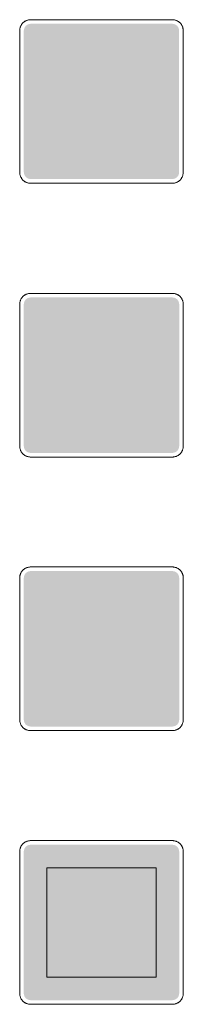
# Model space of a CAD drawing. Header units: millimetres. Extents: x 27 to 616, y -913 to 238.
# Tile 12 of 38: x 311 to 333, y -913 to -780. Entities that reach past the tile are written whole.
import ezdxf

# ---------------------------------------------------------------- set-up
doc = ezdxf.new("R2010")
doc.units = ezdxf.units.MM
doc.header["$LTSCALE"] = 5
doc.linetypes.add('AUSGEZOGEN', pattern=[0])
doc.layers.add('Ebene_1', color=7, linetype='Continuous', true_color=0x000000)
doc.layers.add('Layer13', color=5, linetype='Continuous', true_color=0x0000ff)

msp = doc.modelspace()

# ---------------------------------------------------------------- hatches: boundary and pattern name
at = {"layer": 'Ebene_1', "linetype": 'AUSGEZOGEN', "lineweight": 18, "true_color": 0xfffffe}
for points in [[(325.19, -783.42), (325.17, -783.65), (325.1, -783.86), (325, -784.06), (324.86, -784.23), (324.69, -784.37), (324.49, -784.48), (324.28, -784.54), (324.04, -784.57), (323.81, -784.54), (323.6, -784.48), (323.4, -784.37), (323.23, -784.23), (323.09, -784.06), (322.98, -783.86), (322.92, -783.65), (322.89, -783.42), (322.92, -783.18), (322.98, -782.97), (323.09, -782.77), (323.23, -782.6), (323.4, -782.46), (323.6, -782.36), (323.81, -782.29), (324.04, -782.27), (324.28, -782.29), (324.49, -782.36), (324.69, -782.46), (324.86, -782.6), (325, -782.77), (325.1, -782.97), (325.17, -783.18)], [(325.19, -789.66), (322.89, -789.66), (322.89, -787.24), (321.61, -789.21), (321.45, -789.4), (321.26, -789.54), (321.03, -789.63), (320.79, -789.66), (320.51, -789.62), (320.25, -789.5), (322.8, -785.57), (323.04, -785.29), (323.34, -785.07), (323.68, -784.94), (324.04, -784.89), (324.3, -784.92), (324.55, -784.98), (324.78, -785.09), (324.99, -785.24), (326.87, -786.83), (327, -786.96), (327.09, -787.11), (327.17, -787.46), (327.17, -788.51), (327.09, -788.89), (326.88, -789.21), (326.56, -789.42), (326.18, -789.49), (326.18, -787.52), (325.19, -786.69)], [(328.64, -800.01), (327.99, -800.01), (327.99, -799.35), (325.36, -799.35), (325.36, -797.38), (322.73, -797.38), (322.73, -795.41), (320.1, -795.41), (320.1, -793.44), (317.47, -793.44), (317.47, -791.47), (314.84, -791.47), (314.84, -789.49), (312.87, -789.49), (312.87, -788.84), (315.5, -788.84), (315.5, -790.81), (318.13, -790.81), (318.13, -792.78), (320.76, -792.78), (320.76, -794.75), (323.39, -794.75), (323.39, -796.72), (326.01, -796.72), (326.01, -798.69), (328.64, -798.69)], [(325.19, -789.99), (325.19, -795.41), (325.17, -795.64), (325.1, -795.86), (325, -796.05), (324.86, -796.22), (324.69, -796.36), (324.49, -796.47), (324.28, -796.54), (324.04, -796.56), (324.04, -790.46), (322.57, -791.94), (322.57, -793.44), (322.54, -793.67), (322.47, -793.89), (322.37, -794.08), (322.23, -794.25), (322.06, -794.39), (321.86, -794.5), (321.65, -794.56), (321.41, -794.59), (321.41, -791.74), (321.46, -791.49), (321.61, -791.27), (322.89, -789.99)], [(314.71, -820.4), (329.44, -820.4), (329.44, -835.14), (314.71, -835.14)], [(314.71, -857.35), (329.44, -857.35), (329.44, -872.09), (314.71, -872.09)], [(322.49, -865.94), (322.35, -865.91), (322.24, -865.83), (322.16, -865.72), (322.13, -865.58), (322.13, -863.97), (322.16, -863.83), (322.24, -863.72), (322.35, -863.64), (322.49, -863.62), (324.63, -863.62), (324.77, -863.64), (324.88, -863.72), (324.96, -863.83), (324.99, -863.97), (324.99, -865.58), (324.96, -865.72), (324.88, -865.83), (324.77, -865.91), (324.63, -865.94)], [(320.7, -866.56), (320.7, -869.69), (320.65, -869.97), (320.49, -870.19), (320.27, -870.35), (319.99, -870.4), (319.71, -870.35), (319.48, -870.19), (319.33, -869.97), (319.27, -869.69), (319.31, -869.42), (319.41, -869.17), (320.17, -867.77), (320.47, -867.18)], [(314.71, -894.3), (329.44, -894.3), (329.44, -909.04), (314.71, -909.04)], [(318.11, -899.63), (317.99, -899.52), (317.99, -898.84), (318.11, -898.72), (319.69, -898.72), (319.81, -898.84), (319.81, -899.52), (319.69, -899.63)], [(319.69, -900.72), (319.81, -900.83), (319.81, -901.88), (319.7, -901.99), (317.94, -902.07), (317.94, -902.07), (317.85, -901.98), (317.86, -901.93), (318.61, -900.82), (318.69, -900.74), (318.79, -900.72)], [(324.45, -901.44), (324.34, -901.33), (324.34, -900.2), (324.45, -900.08), (326.04, -900.08), (326.15, -900.2), (326.15, -901.33), (326.04, -901.44)]]:
    msp.add_hatch(color=7, dxfattribs=at).paths.add_polyline_path(points, flags=0)
at = {"layer": 'Ebene_1', "linetype": 'AUSGEZOGEN', "lineweight": 18, "true_color": 0x000000}
h = msp.add_hatch(color=18, dxfattribs=at)
h.paths.add_polyline_path([(320.02, -834.15), (320.02, -833.42), (319.53, -833.42), (319.53, -825.93), (319.04, -825.93), (319.04, -829.17), (319.01, -829.47), (318.92, -829.74), (318.79, -829.99), (318.61, -830.21), (318.39, -830.39), (318.14, -830.53), (317.86, -830.61), (317.57, -830.64), (317.27, -830.61), (316.99, -830.53), (316.74, -830.39), (316.52, -830.21), (316.34, -829.99), (316.21, -829.74), (316.12, -829.47), (316.09, -829.17), (316.09, -827.39), (315.82, -827.26), (315.6, -827.06), (315.47, -826.8), (315.42, -826.5), (315.42, -825.4), (315.73, -825.4), (315.73, -824.48), (315.77, -824.37), (315.88, -824.33), (315.99, -824.37), (316.04, -824.48), (316.04, -825.4), (316.64, -825.4), (316.64, -824.48), (316.68, -824.37), (316.79, -824.33), (316.9, -824.37), (316.95, -824.48), (316.95, -825.4), (317.26, -825.4), (317.26, -826.5), (317.21, -826.8), (317.07, -827.06), (316.86, -827.26), (316.59, -827.39), (316.59, -829.17), (316.66, -829.55), (316.87, -829.86), (317.19, -830.07), (317.57, -830.15), (317.95, -830.07), (318.26, -829.86), (318.47, -829.55), (318.55, -829.17), (318.55, -824.82), (318.59, -824.63), (318.69, -824.47), (318.85, -824.37), (319.04, -824.33), (319.53, -824.33), (319.53, -823.84), (319.57, -823.65), (319.67, -823.49), (319.83, -823.39), (320.02, -823.35), (324.93, -823.35), (325.12, -823.39), (325.28, -823.49), (325.39, -823.65), (325.42, -823.84), (325.42, -833.42), (324.93, -833.42), (324.93, -834.15)], flags=0)
h.paths.add_polyline_path([(321, -827.52), (323.95, -827.52), (324.14, -827.48), (324.3, -827.38), (324.4, -827.22), (324.44, -827.03), (324.44, -824.82), (324.4, -824.63), (324.3, -824.47), (324.14, -824.37), (323.95, -824.33), (321, -824.33), (320.81, -824.37), (320.66, -824.47), (320.55, -824.63), (320.51, -824.82), (320.51, -827.03), (320.55, -827.22), (320.66, -827.38), (320.81, -827.48)], flags=0)
for points in [[(316.03, -861.77), (316.03, -858.68), (316.5, -858.68), (316.5, -860), (317.77, -860), (317.77, -858.68), (318.24, -858.68), (318.24, -861.77), (317.77, -861.77), (317.77, -860.42), (316.5, -860.42), (316.5, -861.77)], [(318.87, -862.95), (318.87, -862.64), (319.79, -861.48), (319.86, -861.27), (319.84, -861.14), (319.77, -861.04), (319.66, -860.97), (319.53, -860.94), (319.4, -860.97), (319.3, -861.04), (319.23, -861.14), (319.2, -861.27), (318.87, -861.27), (318.92, -861.01), (319.06, -860.8), (319.27, -860.66), (319.53, -860.61), (319.79, -860.66), (320, -860.8), (320.14, -861.01), (320.19, -861.27), (320.16, -861.49), (320.05, -861.69), (319.3, -862.62), (320.19, -862.62), (320.19, -862.95)], [(321.77, -870.76), (321.77, -870.22), (321.42, -870.22), (321.42, -865.31), (321.06, -865.31), (321.06, -869.69), (321.04, -869.9), (320.97, -870.1), (320.88, -870.29), (320.74, -870.45), (320.59, -870.58), (320.4, -870.67), (320.2, -870.74), (319.99, -870.76), (319.77, -870.74), (319.57, -870.67), (319.39, -870.58), (319.23, -870.45), (319.1, -870.29), (319, -870.1), (318.94, -869.9), (318.92, -869.69), (318.96, -869.33), (319.09, -869), (319.86, -867.6), (320.23, -866.83), (320.49, -866.02), (320.65, -865.18), (320.7, -864.33), (320.91, -863.84), (321.04, -863.68), (321.24, -863.62), (321.42, -863.62), (321.42, -863.26), (321.44, -863.12), (321.52, -863.01), (321.63, -862.93), (321.77, -862.9), (325.34, -862.9), (325.48, -862.93), (325.6, -863.01), (325.67, -863.12), (325.7, -863.26), (325.7, -870.22), (325.34, -870.22), (325.34, -870.76)], [(327.97, -903.71), (326.61, -904.16), (326.15, -904.16), (326.13, -903.93), (326.06, -903.72), (325.96, -903.53), (325.82, -903.36), (325.65, -903.22), (325.46, -903.12), (325.25, -903.05), (325.02, -903.03), (324.79, -903.05), (324.58, -903.12), (324.39, -903.22), (324.22, -903.36), (324.08, -903.53), (323.98, -903.72), (323.91, -903.93), (323.89, -904.16), (319.58, -904.16), (319.56, -903.93), (319.49, -903.72), (319.39, -903.53), (319.25, -903.36), (319.08, -903.22), (318.89, -903.12), (318.67, -903.05), (318.45, -903.03), (318.22, -903.05), (318, -903.12), (317.81, -903.22), (317.64, -903.36), (317.51, -903.53), (317.4, -903.72), (317.34, -903.93), (317.31, -904.16), (316.41, -904.16), (316.25, -904.1), (316.18, -903.94), (316.18, -902.64), (316.22, -902.51), (316.33, -902.43), (317.4, -902.04), (317.52, -901.97), (317.62, -901.87), (318.45, -900.65), (318.55, -900.56), (318.68, -900.51), (319.81, -900.31), (319.81, -900.08), (316.77, -900.08), (316.64, -900.06), (316.53, -899.98), (316.25, -899.7), (316.18, -899.53), (316.18, -899.27), (316.25, -899.11), (317.45, -898.32), (317.64, -898.27), (323.89, -898.27), (324.79, -898.72), (327.74, -898.72), (327.9, -898.79), (327.97, -898.95)], [(319.35, -904.16), (319.28, -904.52), (319.09, -904.8), (318.8, -905), (318.45, -905.07), (318.09, -905), (317.81, -904.8), (317.61, -904.52), (317.54, -904.16), (317.61, -903.81), (317.81, -903.52), (318.09, -903.33), (318.45, -903.26), (318.8, -903.33), (319.09, -903.52), (319.28, -903.81)], [(325.93, -904.16), (325.85, -904.52), (325.66, -904.8), (325.37, -905), (325.02, -905.07), (324.67, -905), (324.38, -904.8), (324.18, -904.52), (324.11, -904.16), (324.18, -903.81), (324.38, -903.52), (324.67, -903.33), (325.02, -903.26), (325.37, -903.33), (325.66, -903.52), (325.85, -903.81)]]:
    msp.add_hatch(color=18, dxfattribs=at).paths.add_polyline_path(points, flags=0)
at = {"layer": 'Layer13', "linetype": 'AUSGEZOGEN', "lineweight": 18, "true_color": 0x0000ff}
for points in [[(312.5, -801.3), (312.15, -801.22), (311.85, -801.03), (311.66, -800.74), (311.58, -800.38), (311.58, -781.24), (311.66, -780.88), (311.85, -780.59), (312.15, -780.39), (312.5, -780.32), (331.64, -780.32), (332, -780.39), (332.29, -780.59), (332.49, -780.88), (332.56, -781.24), (332.56, -800.38), (332.49, -800.74), (332.29, -801.03), (332, -801.22), (331.64, -801.3)], [(312.5, -838.27), (312.14, -838.19), (311.84, -838), (311.65, -837.7), (311.58, -837.35), (311.58, -818.19), (311.65, -817.83), (311.84, -817.54), (312.14, -817.34), (312.5, -817.27), (331.65, -817.27), (332.01, -817.34), (332.3, -817.54), (332.5, -817.83), (332.57, -818.19), (332.57, -837.35), (332.5, -837.7), (332.3, -838), (332.01, -838.19), (331.65, -838.27)], [(325.55, -832.43), (325.55, -825.8), (327.27, -825.8), (327.46, -825.77), (327.61, -825.66), (327.72, -825.5), (327.76, -825.31), (327.76, -823.1), (327.72, -822.91), (327.61, -822.76), (327.46, -822.65), (327.27, -822.61), (324.32, -822.61), (324.13, -822.65), (323.97, -822.76), (323.87, -822.91), (323.83, -823.1), (323.83, -823.23), (322.02, -823.23), (322.15, -822.91), (322.22, -822.79), (322.33, -822.69), (322.46, -822.63), (322.6, -822.61), (322.85, -822.61), (322.85, -822.12), (322.88, -821.93), (322.99, -821.77), (323.15, -821.67), (323.34, -821.63), (328.25, -821.63), (328.44, -821.67), (328.6, -821.77), (328.7, -821.93), (328.74, -822.12), (328.74, -831.7), (328.25, -831.7), (328.25, -832.43)], [(312.5, -875.22), (312.14, -875.14), (311.84, -874.95), (311.65, -874.65), (311.58, -874.3), (311.58, -855.14), (311.65, -854.78), (311.84, -854.49), (312.14, -854.29), (312.5, -854.22), (331.65, -854.22), (332.01, -854.29), (332.3, -854.49), (332.5, -854.78), (332.57, -855.14), (332.57, -874.3), (332.5, -874.65), (332.3, -874.95), (332.01, -875.14), (331.65, -875.22)], [(325.7, -869.51), (325.7, -864.69), (327.04, -864.69), (327.18, -864.66), (327.29, -864.58), (327.37, -864.47), (327.4, -864.33), (327.4, -862.72), (327.37, -862.58), (327.29, -862.47), (327.18, -862.39), (327.04, -862.37), (324.9, -862.37), (324.76, -862.39), (324.65, -862.47), (324.57, -862.58), (324.54, -862.72), (324.54, -862.9), (323.22, -862.9), (323.32, -862.59), (323.45, -862.43), (323.65, -862.37), (323.83, -862.37), (323.83, -862.01), (323.86, -861.87), (323.93, -861.76), (324.05, -861.68), (324.18, -861.65), (327.76, -861.65), (327.89, -861.68), (328.01, -861.76), (328.08, -861.87), (328.11, -862.01), (328.11, -868.97), (327.76, -868.97), (327.76, -869.51)], [(312.5, -912.17), (312.14, -912.09), (311.84, -911.9), (311.65, -911.61), (311.57, -911.25), (311.57, -892.09), (311.65, -891.73), (311.84, -891.44), (312.14, -891.24), (312.5, -891.17), (331.65, -891.17), (332.01, -891.24), (332.3, -891.44), (332.5, -891.73), (332.57, -892.09), (332.57, -911.25), (332.5, -911.61), (332.3, -911.9), (332.01, -912.09), (331.65, -912.17)]]:
    msp.add_hatch(color=5, dxfattribs=at).paths.add_polyline_path(points, flags=0)

# ---------------------------------------------------------------- linework, layer by layer
at = {"layer": 'Ebene_1', "color": 18, "linetype": 'AUSGEZOGEN', "lineweight": 18, "true_color": 0x000000}
for p, q in [((312.5, -779.77), (331.64, -779.77)), ((311.03, -800.38), (311.03, -781.24)), ((333.11, -781.24), (333.11, -800.38)), ((331.64, -801.85), (312.5, -801.85)), ((312.5, -816.72), (331.65, -816.72)), ((311.02, -837.35), (311.02, -818.19)), ((333.12, -818.19), (333.12, -837.35)), ((331.65, -838.82), (312.5, -838.82)), ((312.5, -853.67), (331.65, -853.67)), ((311.02, -874.3), (311.02, -855.14)), ((333.12, -855.14), (333.12, -874.3)), ((331.65, -875.77), (312.5, -875.77)), ((312.5, -890.62), (331.65, -890.62)), ((311.02, -911.25), (311.02, -892.09)), ((333.12, -892.09), (333.12, -911.25)), ((331.65, -912.72), (312.5, -912.72))]:
    msp.add_line(p, q, dxfattribs=at)
for points in [[(311.03, -781.24), (311.03, -781.17), (311.04, -781.09), (311.05, -781.02), (311.06, -780.94), (311.08, -780.87), (311.1, -780.8), (311.12, -780.74), (311.15, -780.67), (311.18, -780.6), (311.21, -780.54), (311.25, -780.48), (311.28, -780.42), (311.32, -780.36), (311.37, -780.3), (311.41, -780.25), (311.46, -780.2), (311.51, -780.15), (311.57, -780.1), (311.62, -780.06), (311.68, -780.02), (311.74, -779.98), (311.8, -779.95), (311.87, -779.91), (311.93, -779.88), (312, -779.86), (312.07, -779.83), (312.14, -779.82), (312.21, -779.8), (312.28, -779.79), (312.35, -779.78), (312.43, -779.77), (312.5, -779.77)], [(331.64, -779.77), (331.72, -779.77), (331.79, -779.78), (331.86, -779.79), (331.94, -779.8), (332.01, -779.82), (332.08, -779.83), (332.15, -779.86), (332.21, -779.88), (332.28, -779.91), (332.34, -779.95), (332.4, -779.98), (332.46, -780.02), (332.52, -780.06), (332.58, -780.1), (332.63, -780.15), (332.68, -780.2), (332.73, -780.25), (332.78, -780.3), (332.82, -780.36), (332.86, -780.42), (332.9, -780.48), (332.94, -780.54), (332.97, -780.6), (333, -780.67), (333.02, -780.74), (333.05, -780.8), (333.07, -780.87), (333.08, -780.94), (333.1, -781.02), (333.11, -781.09), (333.11, -781.17), (333.11, -781.24)], [(312.5, -801.85), (312.43, -801.85), (312.35, -801.84), (312.28, -801.83), (312.21, -801.82), (312.14, -801.8), (312.07, -801.78), (312, -801.76), (311.93, -801.73), (311.87, -801.7), (311.8, -801.67), (311.74, -801.64), (311.68, -801.6), (311.62, -801.56), (311.57, -801.51), (311.51, -801.47), (311.46, -801.42), (311.41, -801.37), (311.37, -801.31), (311.32, -801.26), (311.28, -801.2), (311.25, -801.14), (311.21, -801.08), (311.18, -801.01), (311.15, -800.95), (311.12, -800.88), (311.1, -800.81), (311.08, -800.74), (311.06, -800.67), (311.05, -800.6), (311.04, -800.53), (311.03, -800.45), (311.03, -800.38)], [(333.11, -800.38), (333.11, -800.45), (333.11, -800.53), (333.1, -800.6), (333.08, -800.67), (333.07, -800.74), (333.05, -800.81), (333.02, -800.88), (333, -800.95), (332.97, -801.01), (332.94, -801.08), (332.9, -801.14), (332.86, -801.2), (332.82, -801.26), (332.78, -801.31), (332.73, -801.37), (332.68, -801.42), (332.63, -801.47), (332.58, -801.51), (332.52, -801.56), (332.46, -801.6), (332.4, -801.64), (332.34, -801.67), (332.28, -801.7), (332.21, -801.73), (332.15, -801.76), (332.08, -801.78), (332.01, -801.8), (331.94, -801.82), (331.86, -801.83), (331.79, -801.84), (331.72, -801.85), (331.64, -801.85)], [(311.02, -818.19), (311.02, -818.12), (311.03, -818.04), (311.04, -817.97), (311.05, -817.9), (311.07, -817.82), (311.09, -817.75), (311.11, -817.69), (311.14, -817.62), (311.17, -817.55), (311.2, -817.49), (311.24, -817.43), (311.27, -817.37), (311.32, -817.31), (311.36, -817.26), (311.41, -817.2), (311.45, -817.15), (311.51, -817.1), (311.56, -817.06), (311.61, -817.01), (311.67, -816.97), (311.73, -816.93), (311.79, -816.9), (311.86, -816.86), (311.92, -816.83), (311.99, -816.81), (312.06, -816.78), (312.13, -816.77), (312.2, -816.75), (312.27, -816.74), (312.34, -816.73), (312.42, -816.72), (312.5, -816.72)], [(331.65, -816.72), (331.73, -816.72), (331.8, -816.73), (331.87, -816.74), (331.95, -816.75), (332.02, -816.77), (332.09, -816.78), (332.16, -816.81), (332.22, -816.83), (332.29, -816.86), (332.35, -816.9), (332.41, -816.93), (332.47, -816.97), (332.53, -817.01), (332.59, -817.06), (332.64, -817.1), (332.69, -817.15), (332.74, -817.2), (332.79, -817.26), (332.83, -817.31), (332.87, -817.37), (332.91, -817.43), (332.94, -817.49), (332.98, -817.55), (333.01, -817.62), (333.03, -817.69), (333.06, -817.75), (333.08, -817.82), (333.09, -817.9), (333.11, -817.97), (333.12, -818.04), (333.12, -818.12), (333.12, -818.19)], [(312.5, -838.82), (312.42, -838.82), (312.34, -838.81), (312.27, -838.8), (312.2, -838.79), (312.13, -838.77), (312.06, -838.75), (311.99, -838.73), (311.92, -838.7), (311.86, -838.67), (311.79, -838.64), (311.73, -838.61), (311.67, -838.57), (311.61, -838.53), (311.56, -838.48), (311.51, -838.44), (311.45, -838.39), (311.41, -838.34), (311.36, -838.28), (311.32, -838.23), (311.27, -838.17), (311.24, -838.11), (311.2, -838.05), (311.17, -837.98), (311.14, -837.92), (311.11, -837.85), (311.09, -837.78), (311.07, -837.71), (311.05, -837.64), (311.04, -837.57), (311.03, -837.5), (311.02, -837.42), (311.02, -837.35)], [(333.12, -837.35), (333.12, -837.42), (333.12, -837.5), (333.11, -837.57), (333.09, -837.64), (333.08, -837.71), (333.06, -837.78), (333.03, -837.85), (333.01, -837.92), (332.98, -837.98), (332.94, -838.05), (332.91, -838.11), (332.87, -838.17), (332.83, -838.23), (332.79, -838.28), (332.74, -838.34), (332.69, -838.39), (332.64, -838.44), (332.59, -838.48), (332.53, -838.53), (332.47, -838.57), (332.41, -838.61), (332.35, -838.64), (332.29, -838.67), (332.22, -838.7), (332.16, -838.73), (332.09, -838.75), (332.02, -838.77), (331.95, -838.79), (331.87, -838.8), (331.8, -838.81), (331.73, -838.82), (331.65, -838.82)], [(311.02, -855.14), (311.02, -855.07), (311.03, -854.99), (311.04, -854.92), (311.05, -854.84), (311.07, -854.77), (311.09, -854.7), (311.11, -854.64), (311.14, -854.57), (311.17, -854.5), (311.2, -854.44), (311.24, -854.38), (311.27, -854.32), (311.32, -854.26), (311.36, -854.2), (311.41, -854.15), (311.45, -854.1), (311.51, -854.05), (311.56, -854), (311.61, -853.96), (311.67, -853.92), (311.73, -853.88), (311.79, -853.85), (311.86, -853.81), (311.92, -853.78), (311.99, -853.76), (312.06, -853.73), (312.13, -853.72), (312.2, -853.7), (312.27, -853.69), (312.34, -853.68), (312.42, -853.67), (312.5, -853.67)], [(331.65, -853.67), (331.73, -853.67), (331.8, -853.68), (331.87, -853.69), (331.95, -853.7), (332.02, -853.72), (332.09, -853.73), (332.16, -853.76), (332.22, -853.78), (332.29, -853.81), (332.35, -853.85), (332.41, -853.88), (332.47, -853.92), (332.53, -853.96), (332.59, -854), (332.64, -854.05), (332.69, -854.1), (332.74, -854.15), (332.79, -854.2), (332.83, -854.26), (332.87, -854.32), (332.91, -854.38), (332.94, -854.44), (332.98, -854.5), (333.01, -854.57), (333.03, -854.64), (333.06, -854.7), (333.08, -854.77), (333.09, -854.84), (333.11, -854.92), (333.12, -854.99), (333.12, -855.07), (333.12, -855.14)], [(312.5, -875.77), (312.42, -875.77), (312.34, -875.76), (312.27, -875.75), (312.2, -875.74), (312.13, -875.72), (312.06, -875.7), (311.99, -875.68), (311.92, -875.65), (311.86, -875.62), (311.79, -875.59), (311.73, -875.56), (311.67, -875.52), (311.61, -875.48), (311.56, -875.43), (311.51, -875.39), (311.45, -875.34), (311.41, -875.29), (311.36, -875.23), (311.32, -875.18), (311.27, -875.12), (311.24, -875.06), (311.2, -875), (311.17, -874.93), (311.14, -874.87), (311.11, -874.8), (311.09, -874.73), (311.07, -874.66), (311.05, -874.59), (311.04, -874.52), (311.03, -874.45), (311.02, -874.37), (311.02, -874.3)], [(333.12, -874.3), (333.12, -874.37), (333.12, -874.45), (333.11, -874.52), (333.09, -874.59), (333.08, -874.66), (333.06, -874.73), (333.03, -874.8), (333.01, -874.87), (332.98, -874.93), (332.94, -875), (332.91, -875.06), (332.87, -875.12), (332.83, -875.18), (332.79, -875.23), (332.74, -875.29), (332.69, -875.34), (332.64, -875.39), (332.59, -875.43), (332.53, -875.48), (332.47, -875.52), (332.41, -875.56), (332.35, -875.59), (332.29, -875.62), (332.22, -875.65), (332.16, -875.68), (332.09, -875.7), (332.02, -875.72), (331.95, -875.74), (331.87, -875.75), (331.8, -875.76), (331.73, -875.77), (331.65, -875.77)], [(311.02, -892.09), (311.02, -892.02), (311.03, -891.94), (311.04, -891.87), (311.05, -891.8), (311.07, -891.72), (311.09, -891.65), (311.11, -891.59), (311.14, -891.52), (311.17, -891.45), (311.2, -891.39), (311.24, -891.33), (311.27, -891.27), (311.32, -891.21), (311.36, -891.16), (311.41, -891.1), (311.45, -891.05), (311.51, -891), (311.56, -890.96), (311.61, -890.91), (311.67, -890.87), (311.73, -890.83), (311.79, -890.8), (311.86, -890.76), (311.92, -890.73), (311.99, -890.71), (312.06, -890.68), (312.13, -890.67), (312.2, -890.65), (312.27, -890.64), (312.34, -890.63), (312.42, -890.62), (312.5, -890.62)], [(331.65, -890.62), (331.73, -890.62), (331.8, -890.63), (331.87, -890.64), (331.95, -890.65), (332.02, -890.67), (332.09, -890.68), (332.16, -890.71), (332.22, -890.73), (332.29, -890.76), (332.35, -890.8), (332.41, -890.83), (332.47, -890.87), (332.53, -890.91), (332.59, -890.96), (332.64, -891), (332.69, -891.05), (332.74, -891.1), (332.79, -891.16), (332.83, -891.21), (332.87, -891.27), (332.91, -891.33), (332.94, -891.39), (332.98, -891.45), (333.01, -891.52), (333.03, -891.59), (333.06, -891.65), (333.08, -891.72), (333.09, -891.8), (333.11, -891.87), (333.12, -891.94), (333.12, -892.02), (333.12, -892.09)], [(312.5, -912.72), (312.42, -912.72), (312.34, -912.71), (312.27, -912.7), (312.2, -912.69), (312.13, -912.67), (312.06, -912.65), (311.99, -912.63), (311.92, -912.6), (311.86, -912.57), (311.79, -912.54), (311.73, -912.51), (311.67, -912.47), (311.61, -912.43), (311.56, -912.38), (311.51, -912.34), (311.45, -912.29), (311.41, -912.24), (311.36, -912.18), (311.32, -912.13), (311.27, -912.07), (311.24, -912.01), (311.2, -911.95), (311.17, -911.89), (311.14, -911.82), (311.11, -911.75), (311.09, -911.68), (311.07, -911.61), (311.05, -911.54), (311.04, -911.47), (311.03, -911.4), (311.02, -911.32), (311.02, -911.25)], [(333.12, -911.25), (333.12, -911.32), (333.12, -911.4), (333.11, -911.47), (333.09, -911.54), (333.08, -911.61), (333.06, -911.68), (333.03, -911.75), (333.01, -911.82), (332.98, -911.89), (332.94, -911.95), (332.91, -912.01), (332.87, -912.07), (332.83, -912.13), (332.79, -912.18), (332.74, -912.24), (332.69, -912.29), (332.64, -912.34), (332.59, -912.38), (332.53, -912.43), (332.47, -912.47), (332.41, -912.51), (332.35, -912.54), (332.29, -912.57), (332.22, -912.6), (332.16, -912.63), (332.09, -912.65), (332.02, -912.67), (331.95, -912.69), (331.87, -912.7), (331.8, -912.71), (331.73, -912.72), (331.65, -912.72)]]:
    msp.add_lwpolyline(points, dxfattribs=at)
msp.add_lwpolyline([(314.71, -894.3), (329.44, -894.3), (329.44, -909.04), (314.71, -909.04)], close=True, dxfattribs=at)

doc.saveas('drawing.dxf')
